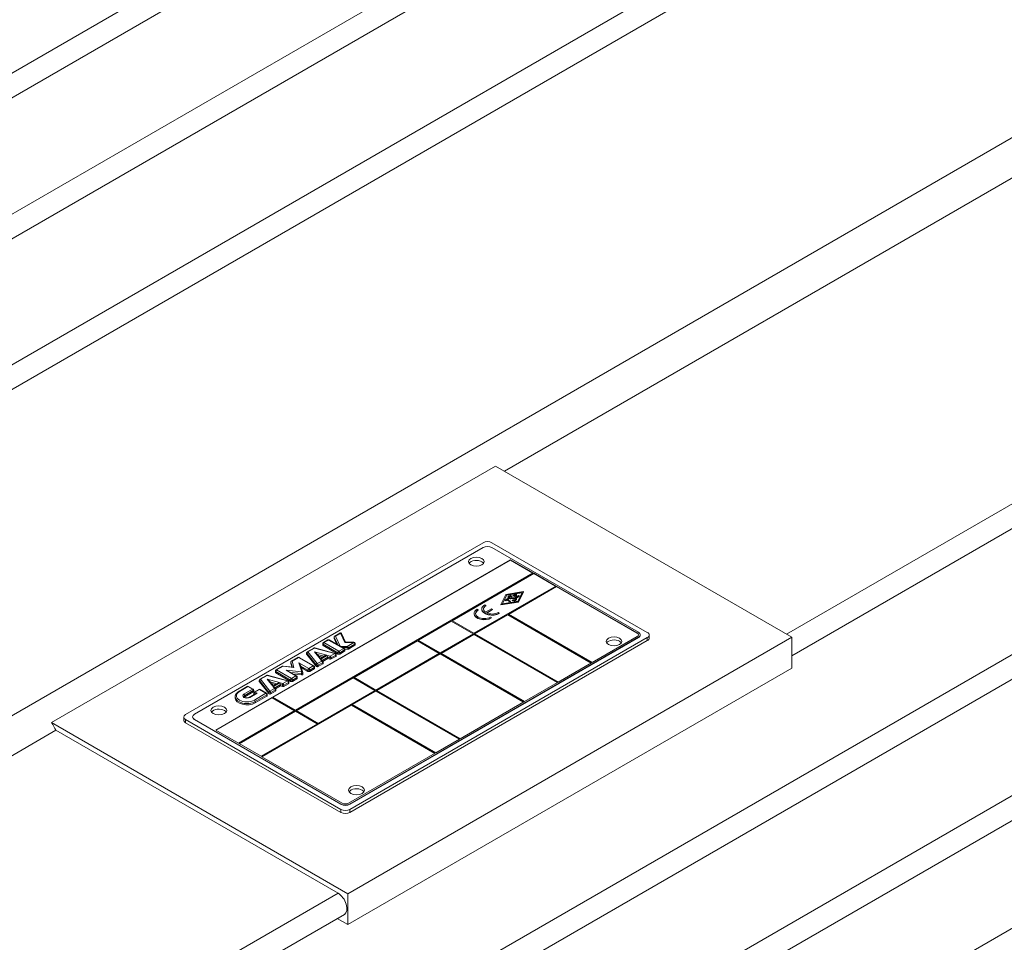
# Model space of a CAD drawing. Header units: millimetres. Extents: x -2791 to 1997, y -1887 to 1428.
# Tile 5 of 19: x -2023 to -1867, y -1304 to -1157. Entities that reach past the tile are written whole.
import ezdxf

# ---------------------------------------------------------------- set-up
doc = ezdxf.new("R2010")
doc.units = ezdxf.units.MM
doc.layers.add('AM_VIS', color=7, linetype='Continuous', lineweight=20)

msp = doc.modelspace()

# ---------------------------------------------------------------- linework, layer by layer
at = {"layer": 'AM_VIS'}
for p, q in [((-2038.235, -1173.349), (-1883.055, -1083.756)), ((-2034.99, -1175.418), (-1880.641, -1086.304)), ((-2027.62, -1189.679), (-1870.327, -1098.866)), ((-2026.923, -1193.219), (-1867.913, -1101.415)), ((-2034.722, -1217.753), (-1857.599, -1115.491)), ((-2190.071, -1311.386), (-1855.185, -1118.039)), ((-1855.185, -1169.916), (-2190.071, -1363.262)), ((-1946.25, -1228.911), (-1852.406, -1174.73)), ((-1901.324, -1254.849), (-1807.48, -1200.668)), ((-1900.465, -1258.296), (-1806.48, -1204.033)), ((-2134.332, -1413.349), (-1799.446, -1220.003)), ((-2133.332, -1416.714), (-1798.446, -1223.368)), ((-2018.362, -1268.927), (-1947.651, -1228.102)), ((-1947.651, -1228.102), (-1900.465, -1255.345)), ((-2127.61, -1431.927), (-1792.724, -1238.581)), ((-1997.03, -1267.633), (-1949.654, -1240.281)), ((-1948.24, -1240.281), (-1923.491, -1254.569)), ((-1995.616, -1267.593), (-1949.654, -1241.056)), ((-1948.24, -1241.056), (-1924.905, -1254.529)), ((-2126.61, -1435.292), (-1791.724, -1241.946)), ((-1945.27, -1243.016), (-1983.135, -1264.878)), ((-1945.27, -1243.057), (-1983.1, -1264.898)), ((-1941.664, -1245.098), (-1945.27, -1243.016)), ((-1945.27, -1243.057), (-1945.27, -1243.016)), ((-1941.699, -1245.118), (-1945.27, -1243.057)), ((-1979.529, -1266.96), (-1941.664, -1245.098)), ((-1941.558, -1245.159), (-1954.604, -1252.691)), ((-1941.558, -1245.2), (-1954.568, -1252.712)), ((-1938.057, -1247.18), (-1941.558, -1245.159)), ((-1941.558, -1245.2), (-1941.558, -1245.159)), ((-1938.093, -1247.201), (-1941.558, -1245.2)), ((-1951.104, -1254.712), (-1938.057, -1247.18)), ((-1946.013, -1248.52), (-1943.2, -1248.063)), ((-1937.951, -1247.241), (-1945.623, -1251.671)), ((-1937.951, -1247.282), (-1945.588, -1251.691)), ((-1943.2, -1248.063), (-1943.992, -1249.687)), ((-1943.2, -1248.104), (-1943.992, -1249.728)), ((-1943.2, -1248.104), (-1943.2, -1248.063)), ((-1925.117, -1254.651), (-1937.951, -1247.241)), ((-1937.951, -1247.282), (-1937.951, -1247.241)), ((-1925.117, -1254.692), (-1937.951, -1247.282)), ((-1946.805, -1250.144), (-1946.013, -1248.52)), ((-1943.992, -1249.687), (-1946.805, -1250.144)), ((-1945.875, -1248.6), (-1946.559, -1250.002)), ((-1946.559, -1250.002), (-1944.129, -1249.608)), ((-1945.875, -1248.64), (-1946.537, -1249.999)), ((-1946.134, -1249.43), (-1945.709, -1249.185)), ((-1946.014, -1249.5), (-1946.134, -1249.43)), ((-1946.134, -1249.471), (-1946.134, -1249.43)), ((-1946.014, -1249.54), (-1946.134, -1249.471)), ((-1945.851, -1249.406), (-1946.014, -1249.5)), ((-1945.851, -1249.447), (-1946.014, -1249.54)), ((-1946.014, -1249.54), (-1946.014, -1249.5)), ((-1943.446, -1248.205), (-1945.875, -1248.6)), ((-1943.467, -1248.249), (-1945.875, -1248.64)), ((-1945.875, -1248.64), (-1945.875, -1248.6)), ((-1945.405, -1249.663), (-1945.851, -1249.406)), ((-1945.851, -1249.447), (-1945.851, -1249.406)), ((-1945.405, -1249.704), (-1945.851, -1249.447)), ((-1945.589, -1249.255), (-1945.752, -1249.349)), ((-1945.752, -1249.349), (-1945.306, -1249.606)), ((-1945.589, -1249.296), (-1945.717, -1249.369)), ((-1945.709, -1249.185), (-1945.589, -1249.255)), ((-1945.685, -1248.981), (-1945.685, -1248.94)), ((-1945.589, -1249.296), (-1945.589, -1249.255)), ((-1945.306, -1249.606), (-1945.405, -1249.663)), ((-1945.306, -1249.647), (-1945.405, -1249.704)), ((-1945.405, -1249.704), (-1945.405, -1249.663)), ((-1945.306, -1249.647), (-1945.306, -1249.606)), ((-1945.257, -1249.072), (-1944.768, -1249.038)), ((-1944.747, -1249.135), (-1945.237, -1249.17)), ((-1945.237, -1249.21), (-1945.237, -1249.17)), ((-1944.747, -1249.176), (-1945.237, -1249.21)), ((-1945.002, -1248.777), (-1945.123, -1248.846)), ((-1945.002, -1248.818), (-1945.123, -1248.887)), ((-1945.123, -1248.887), (-1945.123, -1248.846)), ((-1945.002, -1248.818), (-1945.002, -1248.777)), ((-1945.002, -1249.43), (-1944.882, -1249.361)), ((-1945.002, -1249.471), (-1945.002, -1249.43)), ((-1944.861, -1248.695), (-1944.437, -1248.45)), ((-1944.295, -1249.022), (-1944.861, -1248.695)), ((-1944.861, -1248.736), (-1944.861, -1248.695)), ((-1944.295, -1249.063), (-1944.861, -1248.736)), ((-1944.747, -1249.176), (-1944.747, -1249.135)), ((-1944.316, -1248.52), (-1944.62, -1248.695)), ((-1944.62, -1248.695), (-1944.507, -1248.761)), ((-1944.316, -1248.561), (-1944.585, -1248.716)), ((-1944.507, -1248.761), (-1944.345, -1248.667)), ((-1944.437, -1248.45), (-1944.316, -1248.52)), ((-1944.246, -1248.724), (-1944.408, -1248.818)), ((-1944.408, -1248.818), (-1944.295, -1248.883)), ((-1944.246, -1248.765), (-1944.373, -1248.838)), ((-1944.345, -1248.667), (-1944.246, -1248.724)), ((-1944.319, -1249.308), (-1944.319, -1249.267)), ((-1944.316, -1248.561), (-1944.316, -1248.52)), ((-1944.295, -1248.883), (-1943.991, -1248.708)), ((-1943.871, -1248.777), (-1944.295, -1249.022)), ((-1943.871, -1248.818), (-1944.295, -1249.063)), ((-1944.295, -1249.063), (-1944.295, -1249.022)), ((-1944.246, -1248.765), (-1944.246, -1248.724)), ((-1944.129, -1249.608), (-1943.446, -1248.205)), ((-1943.992, -1249.728), (-1943.992, -1249.687)), ((-1943.991, -1248.708), (-1943.871, -1248.777)), ((-1943.871, -1248.818), (-1943.871, -1248.777)), ((-1950.613, -1250.89), (-1950.426, -1250.998)), ((-1950.426, -1251.039), (-1950.426, -1250.998)), ((-1949.863, -1250.889), (-1949.863, -1250.849)), ((-1949.384, -1250.18), (-1949.197, -1250.288)), ((-1949.284, -1251.353), (-1948.318, -1250.795)), ((-1949.197, -1250.329), (-1949.197, -1250.288)), ((-1948.134, -1250.902), (-1949.1, -1251.459)), ((-1948.134, -1250.942), (-1949.061, -1251.478)), ((-1948.318, -1250.795), (-1948.134, -1250.902)), ((-1948.134, -1250.942), (-1948.134, -1250.902)), ((-1943.992, -1249.728), (-1946.805, -1250.185)), ((-1946.805, -1250.185), (-1946.805, -1250.144)), ((-1954.71, -1252.753), (-1959.978, -1255.794)), ((-1954.71, -1252.794), (-1959.942, -1255.815)), ((-1951.21, -1254.774), (-1954.71, -1252.753)), ((-1954.71, -1252.794), (-1954.71, -1252.753)), ((-1951.245, -1254.794), (-1954.71, -1252.794)), ((-1954.604, -1252.691), (-1951.104, -1254.712)), ((-1951.092, -1251.599), (-1951.092, -1251.558)), ((-1945.73, -1251.732), (-1950.997, -1254.774)), ((-1945.73, -1251.773), (-1950.962, -1254.794)), ((-1948.485, -1252.118), (-1948.298, -1252.226)), ((-1948.298, -1252.267), (-1948.298, -1252.226)), ((-1947.256, -1251.409), (-1947.069, -1251.517)), ((-1947.069, -1251.558), (-1947.069, -1251.517)), ((-1932.401, -1259.428), (-1945.73, -1251.732)), ((-1945.73, -1251.773), (-1945.73, -1251.732)), ((-1932.436, -1259.448), (-1945.73, -1251.773)), ((-1945.623, -1251.671), (-1932.294, -1259.366)), ((-1975.084, -1256.183), (-1974.373, -1255.773)), ((-1974.984, -1256.193), (-1974.273, -1255.783)), ((-1974.273, -1255.783), (-1972.369, -1256.882)), ((-1974.173, -1255.773), (-1972.643, -1256.657)), ((-1973.374, -1255.516), (-1973.374, -1255.311)), ((-1973.367, -1255.545), (-1973.367, -1255.341)), ((-1973.367, -1255.341), (-1972.799, -1256.567)), ((-1973.367, -1255.545), (-1972.928, -1256.492)), ((-1973.274, -1255.138), (-1972.454, -1254.665)), ((-1973.174, -1255.148), (-1972.354, -1254.675)), ((-1972.369, -1256.882), (-1973.174, -1255.148)), ((-1972.354, -1254.675), (-1971.661, -1256.168)), ((-1972.173, -1254.754), (-1971.533, -1256.131)), ((-1900.465, -1255.345), (-1971.176, -1296.17)), ((-1924.905, -1255.345), (-1970.867, -1281.881)), ((-1924.905, -1255.386), (-1970.867, -1281.922)), ((-1923.491, -1255.386), (-1970.867, -1282.739)), ((-1923.491, -1255.876), (-1970.867, -1283.228)), ((-1960.084, -1255.855), (-1970.231, -1261.714)), ((-1960.084, -1255.896), (-1970.195, -1261.734)), ((-1956.584, -1257.876), (-1960.084, -1255.855)), ((-1960.084, -1255.896), (-1960.084, -1255.855)), ((-1956.619, -1257.897), (-1960.084, -1255.896)), ((-1959.978, -1255.794), (-1956.478, -1257.815)), ((-1956.478, -1257.815), (-1951.21, -1254.774)), ((-1951.104, -1254.835), (-1956.371, -1257.876)), ((-1951.104, -1254.876), (-1956.336, -1257.897)), ((-1937.775, -1262.53), (-1951.104, -1254.835)), ((-1951.104, -1254.876), (-1951.104, -1254.835)), ((-1937.81, -1262.551), (-1951.104, -1254.876)), ((-1950.997, -1254.774), (-1937.668, -1262.469)), ((-1932.294, -1259.366), (-1925.117, -1255.223)), ((-1925.117, -1254.692), (-1925.117, -1254.651)), ((-1924.905, -1255.386), (-1924.905, -1255.345)), ((-1924.612, -1254.978), (-1924.612, -1254.937)), ((-1923.491, -1255.876), (-1923.491, -1255.386)), ((-1923.198, -1255.468), (-1923.198, -1254.978)), ((-1900.465, -1260.244), (-1900.465, -1255.345)), ((-2122.051, -1449.834), (-1787.165, -1256.487)), ((-1977.654, -1257.667), (-1976.58, -1257.047)), ((-1977.554, -1257.677), (-1976.48, -1257.057)), ((-1976.48, -1257.057), (-1973.254, -1257.926)), ((-1976.428, -1257.027), (-1973.202, -1257.896)), ((-1975.184, -1256.56), (-1975.184, -1256.356)), ((-1975.125, -1256.642), (-1975.125, -1256.438)), ((-1975.125, -1256.438), (-1972.76, -1257.803)), ((-1975.125, -1256.642), (-1972.76, -1258.007)), ((-1972.618, -1257.558), (-1974.984, -1256.193)), ((-1971.837, -1257.108), (-1972.618, -1257.558)), ((-1972.477, -1257.803), (-1971.696, -1257.353)), ((-1971.314, -1256.805), (-1972.361, -1256.805)), ((-1972.361, -1256.805), (-1971.837, -1257.108)), ((-1972.19, -1256.87), (-1971.787, -1257.103)), ((-1972.061, -1256.945), (-1971.314, -1256.945)), ((-1971.696, -1257.353), (-1971.696, -1257.557)), ((-1971.682, -1257.231), (-1971.173, -1257.231)), ((-1971.667, -1257.516), (-1971.667, -1257.312)), ((-1971.661, -1256.168), (-1970.21, -1256.168)), ((-1971.573, -1256.131), (-1970.21, -1256.131)), ((-1970.21, -1256.168), (-1971.314, -1256.805)), ((-1971.314, -1256.805), (-1971.314, -1256.945)), ((-1971.173, -1257.027), (-1971.173, -1257.231)), ((-1971.102, -1257.01), (-1970.069, -1256.413)), ((-1971.102, -1257.214), (-1970.069, -1256.617)), ((-1971.102, -1257.214), (-1971.102, -1257.01)), ((-1970.21, -1256.168), (-1970.21, -1256.131)), ((-1970.069, -1256.413), (-1970.069, -1256.617)), ((-1970.01, -1256.535), (-1970.01, -1256.331)), ((-1980.173, -1259.122), (-1979.155, -1258.533)), ((-1980.073, -1259.131), (-1979.055, -1258.543)), ((-1979.055, -1258.543), (-1976.689, -1259.909)), ((-1978.955, -1258.533), (-1976.589, -1259.899)), ((-1977.754, -1258.045), (-1977.754, -1257.84)), ((-1977.736, -1257.889), (-1976.231, -1259.752)), ((-1977.736, -1258.093), (-1977.736, -1257.889)), ((-1977.736, -1258.093), (-1976.231, -1259.956)), ((-1976.05, -1259.54), (-1977.554, -1257.677)), ((-1974.55, -1258.194), (-1976.491, -1257.671)), ((-1976.491, -1257.671), (-1975.586, -1258.791)), ((-1976.136, -1257.956), (-1975.538, -1258.696)), ((-1976.031, -1258.086), (-1974.974, -1258.37)), ((-1975.82, -1258.347), (-1975.215, -1258.51)), ((-1975.586, -1258.791), (-1974.55, -1258.194)), ((-1975.543, -1258.699), (-1974.793, -1258.266)), ((-1974.435, -1258.225), (-1975.532, -1258.858)), ((-1975.532, -1258.858), (-1975.321, -1259.119)), ((-1975.325, -1258.959), (-1975.166, -1259.157)), ((-1975.267, -1259.032), (-1974.392, -1258.527)), ((-1975.155, -1259.171), (-1974.392, -1258.731)), ((-1973.983, -1258.346), (-1974.435, -1258.225)), ((-1974.392, -1258.731), (-1974.392, -1258.527)), ((-1974.392, -1258.527), (-1974.068, -1258.614)), ((-1974.392, -1258.731), (-1974.068, -1258.818)), ((-1974.068, -1258.614), (-1974.068, -1258.818)), ((-1973.254, -1257.926), (-1973.983, -1258.346)), ((-1973.842, -1258.591), (-1973.113, -1258.171)), ((-1973.842, -1258.795), (-1973.113, -1258.375)), ((-1973.842, -1258.795), (-1973.842, -1258.591)), ((-1973.113, -1258.171), (-1973.113, -1258.375)), ((-1973.054, -1258.293), (-1973.054, -1258.089)), ((-1972.76, -1257.803), (-1972.76, -1258.007)), ((-1972.477, -1258.007), (-1971.696, -1257.557)), ((-1972.477, -1258.007), (-1972.477, -1257.803)), ((-1966.731, -1263.735), (-1956.584, -1257.876)), ((-1956.478, -1257.937), (-1966.625, -1263.796)), ((-1956.478, -1257.978), (-1966.589, -1263.816)), ((-1943.149, -1265.633), (-1956.478, -1257.937)), ((-1956.478, -1257.978), (-1956.478, -1257.937)), ((-1943.184, -1265.653), (-1956.478, -1257.978)), ((-1956.371, -1257.876), (-1943.043, -1265.572)), ((-1982.623, -1260.536), (-1981.604, -1259.948)), ((-1982.523, -1260.546), (-1981.504, -1259.958)), ((-1980.158, -1261.911), (-1982.523, -1260.546)), ((-1981.504, -1259.958), (-1979.767, -1260.135)), ((-1981.484, -1259.922), (-1979.911, -1260.082)), ((-1978.529, -1260.849), (-1981.015, -1260.596)), ((-1981.015, -1260.596), (-1979.448, -1261.501)), ((-1980.273, -1259.499), (-1980.273, -1259.295)), ((-1980.27, -1259.519), (-1980.27, -1259.315)), ((-1980.27, -1259.315), (-1980.04, -1260.069)), ((-1980.27, -1259.519), (-1980.104, -1260.062)), ((-1979.767, -1260.135), (-1980.073, -1259.131)), ((-1977.4, -1260.319), (-1978.967, -1259.414)), ((-1978.967, -1259.414), (-1978.529, -1260.849)), ((-1978.669, -1259.869), (-1978.338, -1260.954)), ((-1978.653, -1259.922), (-1977.541, -1260.564)), ((-1978.577, -1260.17), (-1977.541, -1260.768)), ((-1977.541, -1260.564), (-1977.541, -1260.768)), ((-1976.689, -1259.909), (-1977.4, -1260.319)), ((-1977.258, -1260.564), (-1976.548, -1260.154)), ((-1977.258, -1260.768), (-1976.548, -1260.358)), ((-1977.258, -1260.768), (-1977.258, -1260.564)), ((-1976.548, -1260.154), (-1976.548, -1260.358)), ((-1976.489, -1260.276), (-1976.489, -1260.072)), ((-1976.231, -1259.752), (-1976.231, -1259.956)), ((-1975.321, -1259.119), (-1976.05, -1259.54)), ((-1975.909, -1259.785), (-1975.18, -1259.364)), ((-1975.909, -1259.989), (-1975.18, -1259.568)), ((-1975.909, -1259.989), (-1975.909, -1259.785)), ((-1975.18, -1259.364), (-1975.18, -1259.568)), ((-1975.121, -1259.486), (-1975.121, -1259.282)), ((-1971.176, -1301.069), (-1900.465, -1260.244)), ((-1937.668, -1262.469), (-1932.401, -1259.428)), ((-1985.296, -1262.399), (-1985.296, -1262.194)), ((-1985.196, -1262.021), (-1984.122, -1261.401)), ((-1985.096, -1262.031), (-1984.022, -1261.411)), ((-1983.591, -1263.894), (-1985.096, -1262.031)), ((-1982.092, -1262.548), (-1984.032, -1262.025)), ((-1984.032, -1262.025), (-1983.127, -1263.145)), ((-1984.022, -1261.411), (-1980.796, -1262.28)), ((-1983.97, -1261.381), (-1980.744, -1262.25)), ((-1982.723, -1260.913), (-1982.723, -1260.709)), ((-1982.665, -1260.995), (-1982.665, -1260.791)), ((-1982.665, -1260.791), (-1980.299, -1262.156)), ((-1982.665, -1260.995), (-1980.299, -1262.36)), ((-1980.598, -1260.769), (-1979.348, -1261.491)), ((-1980.299, -1262.156), (-1980.299, -1262.36)), ((-1980.283, -1260.951), (-1978.564, -1261.126)), ((-1979.448, -1261.501), (-1980.158, -1261.911)), ((-1980.017, -1262.156), (-1979.306, -1261.746)), ((-1980.017, -1262.36), (-1979.306, -1261.95)), ((-1980.017, -1262.36), (-1980.017, -1262.156)), ((-1979.854, -1261.199), (-1978.564, -1261.331)), ((-1970.337, -1261.775), (-1979.423, -1267.021)), ((-1970.337, -1261.816), (-1979.388, -1267.041)), ((-1979.306, -1261.746), (-1979.306, -1261.95)), ((-1979.248, -1261.869), (-1979.248, -1261.665)), ((-1978.564, -1261.126), (-1978.564, -1261.331)), ((-1978.329, -1261.217), (-1978.329, -1261.013)), ((-1966.837, -1263.796), (-1970.337, -1261.775)), ((-1970.337, -1261.816), (-1970.337, -1261.775)), ((-1966.872, -1263.816), (-1970.337, -1261.816)), ((-1970.231, -1261.714), (-1966.731, -1263.735)), ((-1988.539, -1263.951), (-1987.191, -1263.173)), ((-1988.439, -1263.961), (-1987.091, -1263.183)), ((-1986.38, -1263.593), (-1987.729, -1264.371)), ((-1987.091, -1263.183), (-1986.38, -1263.593)), ((-1986.991, -1263.173), (-1986.28, -1263.583)), ((-1986.18, -1263.96), (-1986.18, -1263.756)), ((-1986.08, -1264.061), (-1985.37, -1263.651)), ((-1985.98, -1264.071), (-1985.27, -1263.661)), ((-1985.277, -1262.243), (-1983.773, -1264.106)), ((-1985.277, -1262.447), (-1985.277, -1262.243)), ((-1985.277, -1262.447), (-1983.773, -1264.31)), ((-1985.27, -1263.661), (-1984.229, -1264.262)), ((-1985.17, -1263.651), (-1984.129, -1264.252)), ((-1983.677, -1262.31), (-1983.079, -1263.05)), ((-1982.863, -1263.473), (-1983.591, -1263.894)), ((-1983.572, -1262.44), (-1982.515, -1262.724)), ((-1983.45, -1264.139), (-1982.721, -1263.718)), ((-1983.361, -1262.701), (-1982.756, -1262.863)), ((-1983.127, -1263.145), (-1982.092, -1262.548)), ((-1983.084, -1263.053), (-1982.335, -1262.62)), ((-1981.976, -1262.579), (-1983.073, -1263.212)), ((-1983.073, -1263.212), (-1982.863, -1263.473)), ((-1982.867, -1263.313), (-1982.707, -1263.511)), ((-1982.808, -1263.386), (-1981.933, -1262.881)), ((-1982.721, -1263.718), (-1982.721, -1263.922)), ((-1982.696, -1263.525), (-1981.933, -1263.085)), ((-1982.663, -1263.84), (-1982.663, -1263.636)), ((-1981.524, -1262.7), (-1981.976, -1262.579)), ((-1981.933, -1263.085), (-1981.933, -1262.881)), ((-1981.933, -1262.881), (-1981.609, -1262.968)), ((-1981.933, -1263.085), (-1981.609, -1263.172)), ((-1981.609, -1262.968), (-1981.609, -1263.172)), ((-1980.796, -1262.28), (-1981.524, -1262.7)), ((-1981.383, -1262.945), (-1980.654, -1262.524)), ((-1981.383, -1263.149), (-1980.654, -1262.729)), ((-1981.383, -1263.149), (-1981.383, -1262.945)), ((-1980.654, -1262.524), (-1980.654, -1262.729)), ((-1980.596, -1262.647), (-1980.596, -1262.443)), ((-1975.923, -1269.042), (-1966.837, -1263.796)), ((-1966.625, -1263.796), (-1953.296, -1271.491)), ((-1943.043, -1265.572), (-1937.775, -1262.53)), ((-1983.242, -1264.939), (-1992.222, -1270.124)), ((-1983.242, -1264.98), (-1992.186, -1270.144)), ((-1989.129, -1265.011), (-1989.129, -1264.807)), ((-1987.587, -1264.616), (-1986.239, -1263.838)), ((-1987.587, -1264.82), (-1986.239, -1264.042)), ((-1987.587, -1264.82), (-1987.587, -1264.616)), ((-1986.884, -1264.907), (-1985.849, -1264.31)), ((-1986.784, -1264.917), (-1985.649, -1264.262)), ((-1986.239, -1263.838), (-1986.239, -1264.042)), ((-1986.18, -1264.438), (-1986.18, -1264.234)), ((-1986.122, -1264.467), (-1986.122, -1264.316)), ((-1986.122, -1264.316), (-1985.991, -1264.391)), ((-1984.229, -1264.262), (-1986.074, -1265.327)), ((-1985.649, -1264.262), (-1985.98, -1264.071)), ((-1985.932, -1265.572), (-1984.088, -1264.507)), ((-1985.932, -1265.776), (-1984.088, -1264.711)), ((-1984.088, -1264.507), (-1984.088, -1264.711)), ((-1984.029, -1264.629), (-1984.029, -1264.425)), ((-1983.773, -1264.106), (-1983.773, -1264.31)), ((-1983.45, -1264.343), (-1982.721, -1263.922)), ((-1983.45, -1264.343), (-1983.45, -1264.139)), ((-1979.635, -1267.021), (-1983.242, -1264.939)), ((-1983.242, -1264.98), (-1983.242, -1264.939)), ((-1979.671, -1267.041), (-1983.242, -1264.98)), ((-1983.135, -1264.878), (-1979.529, -1266.96)), ((-1966.731, -1263.857), (-1970.514, -1266.041)), ((-1966.731, -1263.898), (-1970.478, -1266.062)), ((-1953.402, -1271.553), (-1966.731, -1263.857)), ((-1966.731, -1263.898), (-1966.731, -1263.857)), ((-1953.437, -1271.573), (-1966.731, -1263.898)), ((-1985.932, -1265.776), (-1985.932, -1265.572)), ((-1970.62, -1266.102), (-1984.903, -1274.349)), ((-1970.62, -1266.143), (-1984.868, -1274.369)), ((-1957.291, -1273.798), (-1970.62, -1266.102)), ((-1970.62, -1266.143), (-1970.62, -1266.102)), ((-1957.326, -1273.818), (-1970.62, -1266.143)), ((-1970.514, -1266.041), (-1957.185, -1273.737)), ((-1953.296, -1271.491), (-1943.149, -1265.633)), ((-1997.323, -1268.532), (-1997.323, -1268.042)), ((-1972.281, -1282.739), (-1997.03, -1268.45)), ((-1997.03, -1268.94), (-1997.03, -1268.45)), ((-1995.909, -1268.042), (-1995.909, -1268.001)), ((-1972.281, -1281.881), (-1995.616, -1268.409)), ((-1995.616, -1268.45), (-1995.616, -1268.409)), ((-1972.281, -1281.922), (-1995.616, -1268.45)), ((-1988.616, -1272.206), (-1979.635, -1267.021)), ((-1979.529, -1267.082), (-1988.509, -1272.267)), ((-1979.529, -1267.123), (-1988.474, -1272.287)), ((-1976.029, -1269.103), (-1979.529, -1267.082)), ((-1979.529, -1267.123), (-1979.529, -1267.082)), ((-1976.064, -1269.123), (-1979.529, -1267.123)), ((-1979.423, -1267.021), (-1975.923, -1269.042)), ((-1971.176, -1296.17), (-2018.362, -1268.927)), ((-1972.281, -1283.228), (-1997.03, -1268.94)), ((-1985.009, -1274.288), (-1976.029, -1269.103)), ((-2187.291, -1368.076), (-2017.668, -1270.144)), ((-2017.668, -1270.144), (-1972.742, -1296.082)), ((-1992.222, -1270.124), (-1988.616, -1272.206)), ((-1957.185, -1273.737), (-1953.402, -1271.553)), ((-1988.509, -1272.267), (-1985.009, -1274.288)), ((-1984.903, -1274.349), (-1972.069, -1281.759)), ((-1971.079, -1281.759), (-1957.291, -1273.798)), ((-1972.281, -1281.922), (-1972.281, -1281.881)), ((-1970.867, -1281.922), (-1970.867, -1281.881)), ((-1972.281, -1283.228), (-1972.281, -1282.739)), ((-1970.867, -1283.228), (-1970.867, -1282.739)), ((-2142.365, -1394.014), (-1972.742, -1296.082)), ((-1971.176, -1296.17), (-1971.176, -1301.069)), ((-2141.365, -1397.379), (-1971.742, -1299.447)), ((-1972.863, -1300.095), (-1971.176, -1301.069))]:
    msp.add_line(p, q, dxfattribs=at)
for centre, radius, start, end in [((-1974.273, -1255.946), 0.2, 60, 120), ((-1973.174, -1255.311), 0.2, 120, 180), ((-1972.354, -1254.838), 0.2, 24.89574, 120), ((-1976.48, -1257.22), 0.2, 74.932, 120), ((-1974.984, -1256.356), 0.2, 120, 180), ((-1971.921, -1257.319), 0.255, 1.70088, 58.29912), ((-1970.21, -1256.331), 0.2, 0, 90), ((-1979.055, -1258.707), 0.2, 60, 120), ((-1977.554, -1257.84), 0.2, 120, 180), ((-1973.254, -1258.089), 0.2, 0, 74.932), ((-1982.523, -1260.709), 0.2, 120, 180), ((-1981.504, -1260.121), 0.2, 84.18775, 120), ((-1980.073, -1259.295), 0.2, 120, 180), ((-1976.689, -1260.072), 0.2, 0, 60), ((-1975.321, -1259.282), 0.2, 0, 38.92659), ((-1985.096, -1262.194), 0.2, 120, 180), ((-1984.022, -1261.574), 0.2, 74.932, 120), ((-1979.448, -1261.665), 0.2, 0, 60), ((-1978.529, -1261.013), 0.2, 0, 16.98147), ((-1987.091, -1263.346), 0.2, 60, 120), ((-1986.38, -1263.756), 0.2, 360, 60), ((-1985.27, -1263.824), 0.2, 60, 120), ((-1982.863, -1263.636), 0.2, 0, 38.92659), ((-1980.796, -1262.443), 0.2, 0, 74.932), ((-1985.98, -1264.234), 0.2, 120, 180), ((-1984.229, -1264.425), 0.2, 0, 60)]:
    msp.add_arc(centre, radius, start, end, dxfattribs=at)
for centre, major_axis, ratio, start_param, end_param in [((-1964.73, -1236.371), (136, -235.559), 0.5773503, 6.0223557, 8.6393798), ((-1948.947, -1240.689), (1, 0), 0.5773503, 0.7853982, 2.3561945), ((-1948.947, -1241.465), (1, 0), 0.5773503, 0.7853982, 2.3561945), ((-1950.715, -1243.302), (1.25, 0), 0.5773503, 0.7853982, 7.0685835), ((-1950.715, -1243.832), (1.25, 0), 0.5773503, 0.7853982, 2.7650629), ((-1950.715, -1243.832), (1.25, 0), 0.5773503, 0.3765297, 0.7853982), ((-1945.285, -1248.94), (0.4, 0), 0.5773503, 0.7853982, 4.8336307), ((-1945.285, -1248.981), (0.4, 0), 0.5773503, 3.1415927, 4.8336307), ((-1945.285, -1248.94), (0.23, 0), 0.5773503, 0.7853982, 4.8336307), ((-1945.285, -1248.981), (0.23, 0), 0.5773503, 0.7853982, 2.9872619), ((-1944.719, -1249.267), (0.4, 0), 0.5773503, 3.9269908, 7.9752233), ((-1944.719, -1249.308), (0.4, 0), 0.5773503, 3.9269908, 6.2831853), ((-1944.719, -1249.267), (0.23, 0), 0.5773503, 3.9269908, 7.9752233), ((-1944.719, -1249.308), (0.23, 0), 0.5773503, 0.1543308, 1.692038), ((-1949.455, -1251.558), (1.637, 0), 0.5773503, 2.3561945, 5.4977871), ((-1949.455, -1251.558), (1.373, 0), 0.5773503, 2.3561945, 5.4977871), ((-1949.455, -1251.599), (1.373, 0), 0.5773503, 2.3561945, 3.1158317), ((-1948.226, -1250.849), (1.637, 0), 0.5773503, 2.3561945, 5.4977871), ((-1948.226, -1250.889), (1.637, 0), 0.5773503, 3.1415927, 5.4977871), ((-1948.226, -1250.849), (1.373, 0), 0.5773503, 2.3561945, 3.8321371), ((-1948.226, -1250.889), (1.373, 0), 0.5773503, 2.3561945, 3.1158317), ((-1949.455, -1251.599), (1.637, 0), 0.5773503, 3.1415927, 5.4977871), ((-1948.226, -1250.849), (1.373, 0), 0.5773503, 4.0218446, 5.4977871), ((-1974.273, -1255.946), (0.1, -0.173), 0.5773503, 2.3561945, 3.1415927), ((-1974.273, -1255.946), (0.1, 0.173), 0.5773503, 0, 0.7853982), ((-1973.174, -1255.311), (0.2, 0), 0.5773503, 3.1415927, 3.4033881), ((-1973.174, -1255.516), (0.2, 0), 0.5773503, 3.1415927, 3.4033881), ((-1973.174, -1255.311), (0.181, 0.084), 0.788676, 1.2199217, 2.790718), ((-1973.174, -1255.311), (0.1, -0.173), 0.5773503, 2.3561945, 3.1415927), ((-1972.354, -1254.838), (0.1, -0.173), 0.5773503, 2.3561945, 3.1415927), ((-1972.354, -1254.838), (0.181, 0.084), 0.788676, 0, 1.2199217), ((-1928.794, -1255.998), (1.25, 0), 0.5773503, 3.9269908, 10.2101761), ((-1928.794, -1256.488), (1.25, 0), 0.5773503, 0.7853982, 2.7953017), ((-1925.612, -1254.937), (0.7, 0), 0.5773503, 5.4977871, 7.0685835), ((-1925.612, -1254.978), (0.7, 0), 0.5773503, 0.0505291, 0.7853982), ((-1925.612, -1254.937), (1, 0), 0.5773503, 5.4977871, 7.0685835), ((-1925.612, -1254.978), (1, 0), 0.5773503, 5.4977871, 6.2831853), ((-1924.198, -1254.978), (1, 0), 0.5773503, 5.4977871, 7.0685835), ((-1924.198, -1255.468), (1, 0), 0.5773503, 5.4977871, 6.2831853), ((-1976.48, -1257.22), (0.1, -0.173), 0.5773503, 2.3561945, 3.1415927), ((-1976.48, -1257.22), (-0.052, -0.193), 0.3450651, 3.1415927, 3.8041466), ((-1974.984, -1256.356), (0.2, 0), 0.5773503, 3.1415927, 3.9269908), ((-1974.984, -1256.56), (0.2, 0), 0.5773503, 3.1415927, 3.9269908), ((-1974.984, -1256.356), (0.1, 0.173), 0.5773503, 0.7853982, 2.3561945), ((-1974.984, -1256.356), (0.1, -0.173), 0.5773503, 2.3561945, 3.1415927), ((-1972.369, -1257.045), (-0.377, 0.412), 0.2019073, 4.9296507, 5.7150489), ((-1972.361, -1256.887), (0.241, -0.064), 0.3178372, 0.8703574, 1.6557556), ((-1971.837, -1257.189), (0.05, 0.0866), 0.5773503, 0, 0.7853982), ((-1971.837, -1257.271), (0.1, -0.173), 0.5773503, 0.7853982, 2.3561945), ((-1971.767, -1257.312), (0.1, 0), 0.5773503, 5.4977871, 6.2831853), ((-1971.767, -1257.516), (0.1, 0), 0.5773503, 5.4977871, 6.2831853), ((-1971.661, -1256.331), (-0.122, -0.191), 0.488402, 3.4438136, 4.0592934), ((-1971.314, -1256.969), (0.203, -0.086), 0.7115312, 0.2940013, 1.8647976), ((-1971.314, -1257.027), (0.141, 0), 0.5773503, 0, 1.5707963), ((-1971.173, -1256.969), (0.1, 0), 0.5773503, 4.712389, 5.4977871), ((-1971.173, -1257.173), (0.1, 0), 0.5773503, 4.712389, 5.4977871), ((-1970.21, -1256.331), (0.1, -0.173), 0.5773503, 0.7853982, 2.3561945), ((-1970.21, -1256.331), (0.2, 0), 0.5773503, 5.4977871, 6.2831853), ((-1970.21, -1256.535), (0.2, 0), 0.5773503, 5.4977871, 6.2831853), ((-1928.794, -1256.488), (1.25, 0), 0.5773503, 0.3462909, 0.7853982), ((-1979.055, -1258.707), (0.1, -0.173), 0.5773503, 2.3561945, 3.1415927), ((-1979.055, -1258.707), (0.1, 0.173), 0.5773503, 0, 0.7853982), ((-1977.554, -1257.84), (0.2, 0), 0.5773503, 3.1415927, 3.5779232), ((-1977.554, -1258.045), (0.2, 0), 0.5773503, 3.1415927, 3.5779232), ((-1977.554, -1257.84), (0.156, 0.126), 0.7399978, 1.0320917, 2.602888), ((-1977.554, -1257.84), (0.1, -0.173), 0.5773503, 2.3561945, 3.1415927), ((-1976.491, -1257.835), (0.406, -0.265), 0.2870256, 0.7234735, 1.7555652), ((-1975.586, -1258.955), (-0.048, -0.257), 0.1449692, 3.2649394, 4.0503376), ((-1975.532, -1259.022), (0.239, -0.044), 0.6665321, 0.6620514, 1.6941431), ((-1974.55, -1258.357), (-0.343, -0.045), 0.4692865, 4.6509669, 5.436365), ((-1974.435, -1258.388), (0.028, -0.214), 0.148224, 0.8468203, 2.4176166), ((-1973.983, -1258.51), (-0.052, -0.193), 0.3450651, 3.8041466, 5.3749429), ((-1973.983, -1258.51), (0.2, 0), 0.5773503, 4.2760584, 5.4977871), ((-1973.983, -1258.714), (0.2, 0), 0.5773503, 4.2760584, 5.4977871), ((-1973.983, -1258.51), (0.1, -0.173), 0.5773503, 0.7853982, 2.3561945), ((-1973.254, -1258.089), (-0.052, -0.193), 0.3450651, 3.1415927, 3.8041466), ((-1973.254, -1258.089), (0.1, -0.173), 0.5773503, 0.7853982, 2.3561945), ((-1973.254, -1258.089), (0.2, 0), 0.5773503, 5.4977871, 6.2831853), ((-1973.254, -1258.293), (0.2, 0), 0.5773503, 5.4977871, 6.2831853), ((-1972.618, -1257.722), (0.1, 0.173), 0.5773503, 0.7853982, 2.3561945), ((-1972.618, -1257.722), (0.2, 0), 0.5773503, 3.9269908, 5.4977871), ((-1972.618, -1257.926), (0.2, 0), 0.5773503, 3.9269908, 5.4977871), ((-1972.618, -1257.722), (0.1, -0.173), 0.5773503, 0.7853982, 2.3561945), ((-1982.523, -1260.709), (0.1, 0.173), 0.5773503, 0.7853982, 2.3561945), ((-1982.523, -1260.709), (0.1, -0.173), 0.5773503, 2.3561945, 3.1415927), ((-1981.504, -1260.121), (0.1, -0.173), 0.5773503, 2.3561945, 3.1415927), ((-1981.504, -1260.121), (-0.02, -0.199), 0.1417696, 3.1415927, 3.7643058), ((-1981.015, -1260.76), (0.588, -0.19), 0.2523059, 0.8667407, 1.6521388), ((-1980.073, -1259.295), (0.2, 0), 0.5773503, 3.1415927, 3.3161087), ((-1980.073, -1259.499), (0.2, 0), 0.5773503, 3.1415927, 3.3161087), ((-1980.073, -1259.295), (0.191, 0.058), 0.8040946, 1.3300083, 2.9008046), ((-1980.073, -1259.295), (0.1, -0.173), 0.5773503, 2.3561945, 3.1415927), ((-1979.767, -1260.298), (-0.231, 0.19), 0.449186, 5.0660365, 5.6887497), ((-1978.967, -1259.577), (0.296, -0.372), 0.2220449, 0.5130931, 1.8431014), ((-1977.4, -1260.482), (0.1, 0.173), 0.5773503, 0.7853982, 2.3561945), ((-1977.4, -1260.482), (0.2, 0), 0.5773503, 3.9269908, 5.4977871), ((-1977.4, -1260.482), (0.1, -0.173), 0.5773503, 0.7853982, 2.3561945), ((-1976.689, -1260.072), (0.1, 0.173), 0.5773503, 0, 0.7853982), ((-1976.689, -1260.072), (0.1, -0.173), 0.5773503, 0.7853982, 2.3561945), ((-1976.689, -1260.072), (0.2, 0), 0.5773503, 5.4977871, 6.2831853), ((-1976.689, -1260.276), (0.2, 0), 0.5773503, 5.4977871, 6.2831853), ((-1976.05, -1259.703), (0.156, 0.126), 0.7399978, 1.0320917, 2.602888), ((-1976.05, -1259.703), (0.2, 0), 0.5773503, 3.5779232, 5.4977871), ((-1976.05, -1259.907), (0.2, 0), 0.5773503, 3.5779232, 5.4977871), ((-1976.05, -1259.703), (0.1, -0.173), 0.5773503, 0.7853982, 2.3561945), ((-1975.321, -1259.282), (0.156, 0.126), 0.7399978, 0, 1.0320917), ((-1975.321, -1259.282), (0.1, -0.173), 0.5773503, 0.7853982, 2.3561945), ((-1975.321, -1259.282), (0.2, 0), 0.5773503, 5.4977871, 6.2831853), ((-1975.321, -1259.486), (0.2, 0), 0.5773503, 5.4977871, 6.2831853), ((-1985.096, -1262.194), (0.2, 0), 0.5773503, 3.1415927, 3.5779232), ((-1985.096, -1262.194), (0.156, 0.126), 0.7399978, 1.0320917, 2.602888), ((-1985.096, -1262.194), (0.1, -0.173), 0.5773503, 2.3561945, 3.1415927), ((-1984.022, -1261.574), (0.1, -0.173), 0.5773503, 2.3561945, 3.1415927), ((-1984.032, -1262.189), (0.406, -0.265), 0.2870256, 0.7234735, 1.7555652), ((-1984.022, -1261.574), (-0.052, -0.193), 0.3450651, 3.1415927, 3.8041466), ((-1982.523, -1260.709), (0.2, 0), 0.5773503, 3.1415927, 3.9269908), ((-1982.523, -1260.913), (0.2, 0), 0.5773503, 3.1415927, 3.9269908), ((-1980.158, -1262.075), (0.1, 0.173), 0.5773503, 0.7853982, 2.3561945), ((-1980.158, -1262.075), (0.2, 0), 0.5773503, 3.9269908, 5.4977871), ((-1980.158, -1262.075), (0.1, -0.173), 0.5773503, 0.7853982, 2.3561945), ((-1979.448, -1261.665), (0.1, 0.173), 0.5773503, 0, 0.7853982), ((-1979.448, -1261.665), (0.1, -0.173), 0.5773503, 0.7853982, 2.3561945), ((-1979.448, -1261.665), (0.2, 0), 0.5773503, 5.4977871, 6.2831853), ((-1979.448, -1261.869), (0.2, 0), 0.5773503, 5.4977871, 6.2831853), ((-1978.529, -1261.013), (-0.02, -0.199), 0.1417696, 3.7643058, 5.3351021), ((-1978.529, -1261.013), (0.2, 0), 0.5773503, 4.5378729, 6.2831853), ((-1978.529, -1261.217), (0.2, 0), 0.5773503, 4.5378729, 6.2831853), ((-1978.529, -1261.013), (0.191, 0.058), 0.8040946, 0, 1.3300083), ((-1977.4, -1260.686), (0.2, 0), 0.5773503, 3.9269908, 5.4977871), ((-1987.091, -1263.346), (0.1, -0.173), 0.5773503, 2.3561945, 3.1415927), ((-1987.091, -1263.346), (0.1, 0.173), 0.5773503, 0, 0.7853982), ((-1986.38, -1263.756), (0.1, 0.173), 0.5773503, 0, 0.7853982), ((-1986.38, -1263.756), (0.1, -0.173), 0.5773503, 0.7853982, 2.3561945), ((-1986.38, -1263.756), (0.2, 0), 0.5773503, 5.4977871, 6.2831853), ((-1985.27, -1263.824), (0.1, -0.173), 0.5773503, 2.3561945, 3.1415927), ((-1985.096, -1262.399), (0.2, 0), 0.5773503, 3.1415927, 3.5779232), ((-1985.27, -1263.824), (0.1, 0.173), 0.5773503, 0, 0.7853982), ((-1983.127, -1263.309), (-0.048, -0.257), 0.1449692, 3.2649394, 4.0503376), ((-1983.073, -1263.376), (0.239, -0.044), 0.6665321, 0.6620514, 1.6941431), ((-1982.863, -1263.636), (0.156, 0.126), 0.7399978, 0, 1.0320917), ((-1982.863, -1263.636), (0.1, -0.173), 0.5773503, 0.7853982, 2.3561945), ((-1982.863, -1263.636), (0.2, 0), 0.5773503, 5.4977871, 6.2831853), ((-1982.092, -1262.711), (-0.343, -0.045), 0.4692865, 4.6509669, 5.436365), ((-1981.976, -1262.742), (0.028, -0.214), 0.148224, 0.8468203, 2.4176166), ((-1981.524, -1262.864), (-0.052, -0.193), 0.3450651, 3.8041466, 5.3749429), ((-1981.524, -1262.864), (0.2, 0), 0.5773503, 4.2760584, 5.4977871), ((-1981.524, -1263.068), (0.2, 0), 0.5773503, 4.2760584, 5.4977871), ((-1981.524, -1262.864), (0.1, -0.173), 0.5773503, 0.7853982, 2.3561945), ((-1980.796, -1262.443), (-0.052, -0.193), 0.3450651, 3.1415927, 3.8041466), ((-1980.796, -1262.443), (0.1, -0.173), 0.5773503, 0.7853982, 2.3561945), ((-1980.796, -1262.443), (0.2, 0), 0.5773503, 5.4977871, 6.2831853), ((-1980.796, -1262.647), (0.2, 0), 0.5773503, 5.4977871, 6.2831853), ((-1980.158, -1262.279), (0.2, 0), 0.5773503, 3.9269908, 5.4977871), ((-1987.256, -1264.807), (1.872, 0), 0.5773503, 3.1415927, 5.4977871), ((-1987.256, -1265.011), (1.872, 0), 0.5773503, 3.1415927, 5.4977871), ((-1987.256, -1264.644), (1.672, 0), 0.5773503, 2.3561945, 5.4977871), ((-1988.439, -1264.125), (0.1, -0.173), 0.5773503, 2.3561945, 3.1415927), ((-1987.256, -1264.644), (0.668, 0), 0.5773503, 2.3561945, 5.4977871), ((-1987.729, -1264.535), (0.1, -0.173), 0.5773503, 0.7853982, 2.3561945), ((-1987.256, -1264.807), (0.468, 0), 0.5773503, 2.3561945, 3.1415927), ((-1987.256, -1265.011), (0.468, 0), 0.5773503, 2.3561945, 2.6408416), ((-1986.784, -1265.08), (0.1, -0.173), 0.5773503, 2.3561945, 3.1415927), ((-1986.38, -1263.96), (0.2, 0), 0.5773503, 5.4977871, 6.2831853), ((-1985.98, -1264.234), (0.2, 0), 0.5773503, 3.1415927, 3.9269908), ((-1985.98, -1264.438), (0.2, 0), 0.5773503, 3.1415927, 3.5974016), ((-1985.98, -1264.234), (0.1, 0.173), 0.5773503, 0.7853982, 2.3561945), ((-1985.98, -1264.234), (0.1, -0.173), 0.5773503, 2.3561945, 3.1415927), ((-1986.074, -1265.49), (0.1, -0.173), 0.5773503, 0.7853982, 2.3561945), ((-1985.649, -1264.425), (-0.283, 0), 0.5773503, 4.712389, 5.4977871), ((-1984.229, -1264.425), (0.1, 0.173), 0.5773503, 0, 0.7853982), ((-1984.229, -1264.425), (0.1, -0.173), 0.5773503, 0.7853982, 2.3561945), ((-1984.229, -1264.425), (0.2, 0), 0.5773503, 5.4977871, 6.2831853), ((-1984.229, -1264.629), (0.2, 0), 0.5773503, 5.4977871, 6.2831853), ((-1983.591, -1264.057), (0.156, 0.126), 0.7399978, 1.0320917, 2.602888), ((-1983.591, -1264.057), (0.2, 0), 0.5773503, 3.5779232, 5.4977871), ((-1983.591, -1264.261), (0.2, 0), 0.5773503, 3.5779232, 5.4977871), ((-1983.591, -1264.057), (0.1, -0.173), 0.5773503, 0.7853982, 2.3561945), ((-1982.863, -1263.84), (0.2, 0), 0.5773503, 5.4977871, 6.2831853), ((-1991.727, -1266.98), (1.25, 0), 0.5773503, 0.7853982, 7.0685835), ((-1991.727, -1267.511), (1.25, 0), 0.5773503, 0.7853982, 2.7650629), ((-1996.323, -1268.042), (1, 0), 0.5773503, 2.3561945, 3.9269908), ((-1994.909, -1268.001), (1, 0), 0.5773503, 2.3561945, 3.9269908), ((-1994.909, -1268.042), (1, 0), 0.5773503, 3.1415927, 3.9269908), ((-1991.727, -1267.511), (1.25, 0), 0.5773503, 0.3765297, 0.7853982), ((-2130.049, -1331.818), (111, -192.258), 0.5773503, 1.5582757, 1.5645873), ((-1996.323, -1268.532), (1, 0), 0.5773503, 3.1415927, 3.9269908), ((-1969.806, -1279.677), (1.25, 0), 0.5773503, 3.9269908, 10.2101761), ((-1969.806, -1280.167), (1.25, 0), 0.5773503, 0.7853982, 2.7953017), ((-1969.806, -1280.167), (1.25, 0), 0.5773503, 0.3462909, 0.7853982), ((-1971.574, -1281.473), (1, 0), 0.5773503, 3.9269908, 5.4977871), ((-1971.574, -1281.514), (1, 0), 0.5773503, 3.9269908, 5.4977871), ((-1971.574, -1281.473), (0.7, 0), 0.5773503, 3.9269908, 5.4977871), ((-1971.574, -1282.33), (1, 0), 0.5773503, 3.9269908, 5.4977871), ((-1971.574, -1282.82), (1, 0), 0.5773503, 3.9269908, 5.4977871), ((-1972.742, -1297.715), (1, -1.732), 0.5773503, 0, 2.3561945)]:
    msp.add_ellipse(centre, major_axis=major_axis, ratio=ratio, start_param=start_param, end_param=end_param, dxfattribs=at)
for points, knots in [([(-1994.438, -939.444), (-1992.046, -938.093), (-1989.63, -936.787), (-1987.191, -935.526), (-1984.73, -934.312), (-1982.249, -933.144), (-1979.748, -932.024), (-1977.23, -930.951), (-1974.695, -929.925), (-1972.146, -928.948), (-1969.582, -928.019), (-1967.006, -927.138), (-1964.419, -926.306), (-1961.822, -925.521), (-1959.217, -924.785), (-1956.604, -924.097), (-1953.986, -923.457), (-1951.362, -922.865), (-1948.735, -922.319), (-1946.105, -921.821), (-1943.474, -921.369), (-1940.597, -920.928), (-1937.721, -920.541), (-1934.847, -920.208), (-1931.976, -919.928), (-1929.109, -919.7), (-1926.248, -919.524), (-1923.393, -919.398), (-1920.545, -919.323), (-1917.705, -919.296), (-1914.873, -919.318), (-1912.052, -919.387), (-1909.24, -919.502), (-1906.439, -919.663), (-1903.649, -919.869), (-1900.871, -920.119), (-1898.106, -920.411), (-1895.352, -920.746), (-1892.612, -921.122), (-1889.885, -921.538), (-1887.172, -921.994), (-1883.802, -922.618), (-1880.455, -923.301), (-1877.129, -924.042), (-1873.826, -924.838), (-1870.545, -925.689), (-1867.287, -926.594), (-1864.051, -927.551), (-1860.838, -928.558), (-1857.648, -929.616), (-1854.48, -930.722), (-1851.335, -931.875), (-1848.212, -933.075), (-1845.112, -934.32), (-1842.033, -935.609), (-1838.977, -936.942), (-1835.943, -938.318), (-1832.93, -939.735), (-1829.939, -941.194), (-1826.969, -942.693), (-1824.02, -944.231), (-1820.428, -946.173), (-1816.868, -948.172), (-1813.338, -950.227), (-1809.84, -952.337), (-1806.372, -954.5), (-1802.935, -956.717), (-1799.528, -958.985), (-1796.152, -961.304), (-1792.805, -963.673), (-1789.489, -966.091), (-1786.202, -968.557), (-1782.945, -971.07), (-1779.718, -973.63), (-1776.52, -976.235), (-1773.352, -978.885), (-1770.214, -981.579), (-1767.106, -984.316), (-1764.028, -987.096), (-1760.98, -989.918), (-1757.962, -992.781), (-1754.859, -995.797), (-1751.79, -998.856), (-1748.753, -1001.957), (-1745.75, -1005.099), (-1742.78, -1008.281), (-1739.844, -1011.503), (-1736.942, -1014.764), (-1734.075, -1018.063), (-1731.242, -1021.398), (-1728.445, -1024.771), (-1725.682, -1028.179), (-1722.956, -1031.622), (-1720.265, -1035.098), (-1717.611, -1038.609), (-1714.994, -1042.151), (-1712.414, -1045.726), (-1709.872, -1049.331), (-1707.368, -1052.966), (-1704.902, -1056.631), (-1702.475, -1060.324), (-1700.122, -1063.991), (-1697.807, -1067.684), (-1695.532, -1071.402), (-1693.296, -1075.145), (-1691.1, -1078.912), (-1688.944, -1082.702), (-1686.829, -1086.514), (-1684.756, -1090.348), (-1682.723, -1094.203), (-1680.733, -1098.078), (-1678.786, -1101.973), (-1676.881, -1105.886), (-1675.02, -1109.817), (-1673.203, -1113.766), (-1671.43, -1117.731), (-1669.702, -1121.712), (-1668.019, -1125.708), (-1666.382, -1129.718), (-1664.791, -1133.743), (-1663.247, -1137.78), (-1661.74, -1141.855), (-1660.282, -1145.942), (-1658.873, -1150.04), (-1657.513, -1154.149), (-1656.203, -1158.268), (-1654.943, -1162.396), (-1653.734, -1166.533), (-1652.577, -1170.678), (-1651.471, -1174.83), (-1650.418, -1178.99), (-1649.418, -1183.155), (-1648.472, -1187.327), (-1647.58, -1191.504), (-1646.743, -1195.687), (-1645.962, -1199.873), (-1645.237, -1204.064), (-1644.569, -1208.257), (-1643.96, -1212.454), (-1643.408, -1216.654), (-1642.916, -1220.856), (-1642.482, -1225.088), (-1642.109, -1229.321), (-1641.799, -1233.555), (-1641.554, -1237.79), (-1641.373, -1242.026), (-1641.258, -1246.261), (-1641.21, -1250.495), (-1641.231, -1254.729), (-1641.321, -1258.962), (-1641.482, -1263.192), (-1641.716, -1267.421), (-1642.023, -1271.647), (-1642.406, -1275.87), (-1642.866, -1280.089), (-1643.405, -1284.304), (-1644.024, -1288.514), (-1644.726, -1292.718), (-1645.512, -1296.916), (-1646.385, -1301.105), (-1647.346, -1305.287), (-1648.241, -1308.86), (-1649.204, -1312.425), (-1650.236, -1315.981), (-1651.339, -1319.527), (-1652.514, -1323.062), (-1653.763, -1326.584), (-1655.087, -1330.092), (-1656.488, -1333.584), (-1657.967, -1337.059), (-1659.525, -1340.516), (-1661.164, -1343.951), (-1662.885, -1347.363), (-1664.69, -1350.749), (-1666.579, -1354.108), (-1668.554, -1357.436), (-1670.615, -1360.73), (-1672.763, -1363.989), (-1674.999, -1367.208), (-1677.323, -1370.384), (-1679.735, -1373.514), (-1681.484, -1375.685), (-1683.277, -1377.831), (-1685.113, -1379.95), (-1686.992, -1382.041), (-1688.913, -1384.101), (-1690.877, -1386.131), (-1692.884, -1388.128), (-1694.931, -1390.092), (-1697.019, -1392.02), (-1699.148, -1393.912), (-1701.316, -1395.767), (-1703.522, -1397.582), (-1705.766, -1399.357), (-1708.047, -1401.091), (-1710.363, -1402.783), (-1712.714, -1404.43), (-1715.098, -1406.033), (-1717.514, -1407.59), (-1719.961, -1409.1), (-1722.438, -1410.562)], [5.4977871, 5.4977871, 5.508552, 5.5193168, 5.5300816, 5.5408465, 5.5516113, 5.5623761, 5.573141, 5.5839058, 5.5946707, 5.6054355, 5.6162003, 5.6269652, 5.63773, 5.6484948, 5.6592597, 5.6700245, 5.6807893, 5.6915542, 5.702319, 5.7130838, 5.724851, 5.7366182, 5.7483855, 5.7601527, 5.7719199, 5.7836871, 5.7954543, 5.8072215, 5.8189887, 5.8307559, 5.8425231, 5.8542903, 5.8660575, 5.8778247, 5.8895919, 5.9013591, 5.9131264, 5.9248936, 5.9366608, 5.948428, 5.9631243, 5.9778206, 5.9925168, 6.0072131, 6.0219094, 6.0366057, 6.051302, 6.0659983, 6.0806946, 6.0953908, 6.1100871, 6.1247834, 6.1394797, 6.154176, 6.1688723, 6.1835686, 6.1982648, 6.2129611, 6.2276574, 6.2423537, 6.2604, 6.2784462, 6.2964925, 6.3145387, 6.332585, 6.3506313, 6.3686775, 6.3867238, 6.40477, 6.4228163, 6.4408626, 6.4589088, 6.4769551, 6.4950013, 6.5130476, 6.5310939, 6.5491401, 6.5671864, 6.5852326, 6.6032789, 6.6220222, 6.6407656, 6.6595089, 6.6782523, 6.6969956, 6.7157389, 6.7344823, 6.7532256, 6.771969, 6.7907123, 6.8094557, 6.828199, 6.8469423, 6.8656857, 6.884429, 6.9031724, 6.9219157, 6.940659, 6.9594024, 6.9781457, 6.9966156, 7.0150854, 7.0335553, 7.0520251, 7.070495, 7.0889648, 7.1074347, 7.1259045, 7.1443744, 7.1628442, 7.1813141, 7.199784, 7.2182538, 7.2367237, 7.2551935, 7.2736634, 7.2921332, 7.3106031, 7.3290729, 7.3475428, 7.3661283, 7.3847138, 7.4032993, 7.4218848, 7.4404703, 7.4590558, 7.4776413, 7.4962268, 7.5148123, 7.5333978, 7.5519833, 7.5705688, 7.5891543, 7.6077398, 7.6263253, 7.6449108, 7.6634963, 7.6820818, 7.7006673, 7.7192528, 7.7379632, 7.7566735, 7.7753839, 7.7940943, 7.8128047, 7.831515, 7.8502254, 7.8689358, 7.8876462, 7.9063565, 7.9250669, 7.9437773, 7.9624877, 7.9811981, 7.9999084, 8.0186188, 8.0373292, 8.0560396, 8.0747499, 8.0934603, 8.1094859, 8.1255114, 8.1415369, 8.1575625, 8.173588, 8.1896135, 8.2056391, 8.2216646, 8.2376902, 8.2537157, 8.2697412, 8.2857668, 8.3017923, 8.3178178, 8.3338434, 8.3498689, 8.3658944, 8.38192, 8.3979455, 8.4139711, 8.4252415, 8.4365119, 8.4477824, 8.4590528, 8.4703232, 8.4815937, 8.4928641, 8.5041346, 8.515405, 8.5266754, 8.5379459, 8.5492163, 8.5604867, 8.5717572, 8.5830276, 8.5942981, 8.6055685, 8.6168389, 8.6281094, 8.6393798, 8.6393798]), ([(-1989.129, -1264.807), (-1989.127, -1264.756), (-1989.122, -1264.705), (-1989.113, -1264.654), (-1989.101, -1264.603), (-1989.086, -1264.554), (-1989.067, -1264.505), (-1989.046, -1264.457), (-1989.021, -1264.411), (-1988.994, -1264.365), (-1988.964, -1264.321), (-1988.931, -1264.278), (-1988.896, -1264.237), (-1988.846, -1264.183), (-1988.792, -1264.132), (-1988.734, -1264.083), (-1988.672, -1264.037), (-1988.607, -1263.993), (-1988.539, -1263.951)], [3.92699082, 3.92699082, 3.96626073, 4.00553063, 4.04480054, 4.08407045, 4.12334036, 4.16261027, 4.20188017, 4.24115008, 4.28041999, 4.3196899, 4.35895981, 4.39822972, 4.45058959, 4.50294947, 4.55530935, 4.60766923, 4.6600291, 4.71238898, 4.71238898]), ([(-1987.724, -1264.807), (-1987.721, -1264.821), (-1987.701, -1264.85), (-1987.687, -1264.865), (-1987.668, -1264.881), (-1987.645, -1264.897), (-1987.618, -1264.913), (-1987.588, -1264.928), (-1987.554, -1264.942), (-1987.515, -1264.955), (-1987.473, -1264.967), (-1987.429, -1264.977), (-1987.393, -1264.983), (-1987.356, -1264.988), (-1987.319, -1264.991), (-1987.281, -1264.993), (-1987.243, -1264.993), (-1987.204, -1264.992), (-1987.166, -1264.989), (-1987.128, -1264.984), (-1987.092, -1264.979), (-1987.057, -1264.971), (-1987.023, -1264.963), (-1986.991, -1264.953), (-1986.961, -1264.943), (-1986.934, -1264.932), (-1986.908, -1264.92), (-1986.885, -1264.908), (-1986.884, -1264.907)], [2.3561945, 2.3561945, 2.5918139, 2.8274334, 2.9142562, 3.0010791, 3.087902, 3.1724097, 3.2569175, 3.3414253, 3.4297548, 3.5180843, 3.6064137, 3.6752273, 3.7440409, 3.8128544, 3.881668, 3.951603, 4.021538, 4.0914731, 4.1614081, 4.2307534, 4.3000987, 4.3694439, 4.4387892, 4.5058717, 4.5729543, 4.6400369, 4.7071194, 4.712389, 4.712389])]:
    msp.add_open_spline(points, degree=1, knots=knots, dxfattribs=at)

doc.saveas('drawing.dxf')
